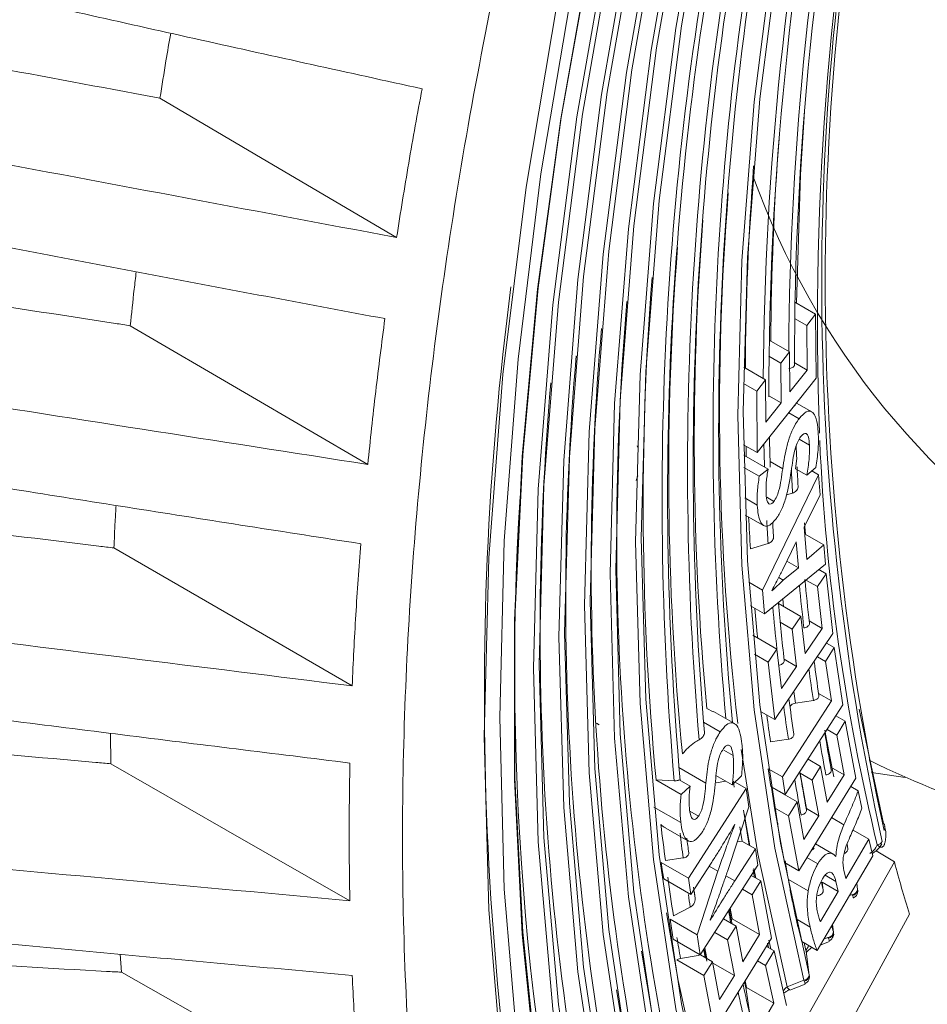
# Model space of a CAD drawing. Header units: millimetres. Extents: x 0 to 1118, y 0 to 864.
# Tile 213 of 256: x 252 to 259, y 632 to 640. Entities that reach past the tile are written whole.
import ezdxf

# ---------------------------------------------------------------- set-up
doc = ezdxf.new("R2010")
doc.units = ezdxf.units.MM

msp = doc.modelspace()

# ---------------------------------------------------------------- linework, layer by layer
at = {"color": 7, "linetype": 'Continuous', "lineweight": 15}
for p, q in [((258.0691, 637.6414), (258.2372, 637.5444)), ((258.166, 637.4544), (258.2372, 637.5444)), ((258.2372, 637.5444), (258.2414, 637.0282)), ((258.0673, 637.5114), (258.166, 637.4544)), ((258.1685, 637.0945), (258.166, 637.4544)), ((257.8622, 637.3349), (258.0265, 637.2401)), ((257.8607, 637.206), (257.956, 637.151)), ((257.956, 637.151), (258.0265, 637.2401)), ((258.0265, 637.2401), (258.0289, 636.9181)), ((257.9583, 636.829), (257.956, 637.151)), ((258.0638, 637.1549), (258.1685, 637.0945)), ((257.6567, 637.1169), (257.8332, 637.015)), ((258.0289, 636.9181), (258.1685, 637.0945)), ((257.655, 636.9868), (257.762, 636.925)), ((257.762, 636.925), (257.8332, 637.015)), ((258.2414, 637.0282), (257.7662, 636.4278)), ((257.8332, 637.015), (257.8357, 636.674)), ((257.7662, 636.4278), (257.762, 636.925)), ((257.8357, 636.674), (257.9583, 636.829)), ((257.8591, 636.8863), (257.9583, 636.829)), ((258.0711, 636.8091), (258.071, 636.8128)), ((258.2072, 636.7568), (258.0833, 636.8283)), ((258.0211, 636.7498), (258.104, 636.7019)), ((257.6555, 636.4917), (257.7662, 636.4278)), ((258.1053, 636.5366), (258.1875, 636.4891)), ((257.6567, 636.4068), (257.8533, 636.2932)), ((258.0758, 636.2981), (258.0847, 636.3802)), ((257.6584, 636.309), (257.7822, 636.2375)), ((257.7822, 636.2375), (257.8533, 636.2932)), ((258.0758, 636.2981), (258.1662, 636.2459)), ((258.2397, 636.3083), (258.1662, 636.2459)), ((258.2061, 636.2798), (258.2612, 636.248)), ((256.7893, 636.203), (256.8025, 636.2395)), ((257.8086, 635.3178), (258.2612, 636.248)), ((258.2612, 636.248), (258.2729, 636.0881)), ((258.0031, 636.0862), (258.0513, 636.1011)), ((257.6649, 636.0632), (257.7663, 636.0046)), ((257.8424, 636.0674), (257.9005, 636.0338)), ((258.2729, 636.0881), (258.1447, 635.8258)), ((257.6697, 635.9246), (257.8168, 635.8397)), ((258.1469, 635.8617), (258.1546, 635.7704)), ((258.1447, 635.8258), (258.1651, 635.5659)), ((258.0814, 635.7086), (257.9701, 635.4803)), ((258.098, 635.4984), (258.0814, 635.7086)), ((258.1488, 635.7738), (258.3047, 635.6837)), ((257.711, 635.6505), (257.8534, 635.6945)), ((258.1651, 635.5659), (258.3047, 635.6837)), ((258.3047, 635.6837), (258.3177, 635.529)), ((258.0051, 635.5521), (258.098, 635.4984)), ((258.3177, 635.529), (257.8236, 635.1271)), ((257.9766, 635.3979), (258.098, 635.4984)), ((258.2629, 635.4844), (258.3217, 635.4504)), ((257.6977, 635.3818), (257.8086, 635.3178)), ((257.9393, 635.4194), (257.9766, 635.3979)), ((258.1588, 635.3998), (258.2514, 635.3464)), ((258.2514, 635.3464), (258.3217, 635.4504)), ((258.3217, 635.4504), (258.3773, 634.9677)), ((257.8236, 635.1271), (257.8086, 635.3178)), ((257.885, 635.3149), (257.8852, 635.3124)), ((258.2897, 635.0098), (258.2514, 635.3464)), ((257.7109, 635.1921), (257.8236, 635.1271)), ((257.9376, 635.2107), (258.1175, 635.1069)), ((258.0479, 635.0038), (258.1175, 635.1069)), ((258.1175, 635.1069), (258.1519, 634.8058)), ((258.1847, 635.0704), (258.2897, 635.0098)), ((257.9516, 635.0594), (258.0479, 635.0038)), ((258.0823, 634.7027), (258.0479, 635.0038)), ((258.1519, 634.8058), (258.2897, 635.0098)), ((257.7301, 634.9547), (257.9247, 634.8423)), ((258.3773, 634.9677), (257.9081, 634.2732)), ((257.8544, 634.7382), (257.9247, 634.8423)), ((257.9247, 634.8423), (257.9611, 634.5234)), ((258.3159, 634.7438), (258.387, 634.8544)), ((258.325, 634.8902), (258.387, 634.8544)), ((258.387, 634.8544), (258.4574, 634.3921)), ((257.7439, 634.802), (257.8544, 634.7382)), ((257.9827, 634.7602), (258.0823, 634.7027)), ((258.2513, 634.7811), (258.3159, 634.7438)), ((258.3642, 634.424), (258.3159, 634.7438)), ((257.9081, 634.2732), (257.8544, 634.7382)), ((257.9611, 634.5234), (258.0823, 634.7027)), ((258.0755, 634.4068), (258.2189, 634.4283)), ((258.2606, 634.4898), (258.2627, 634.4755)), ((258.2637, 634.4687), (258.2615, 634.4832)), ((258.2615, 634.4832), (258.3642, 634.424)), ((257.3593, 634.3644), (257.4107, 634.3364)), ((257.97, 633.8109), (258.3642, 634.424)), ((258.4574, 634.3921), (257.9921, 633.6685)), ((258.5884, 634.3565), (258.785, 633.4358)), ((257.5838, 634.2411), (257.4127, 634.3399)), ((257.7935, 634.3393), (257.9081, 634.2732)), ((258.4009, 634.3043), (258.4764, 634.2607)), ((256.491, 634.2305), (256.4677, 634.2446)), ((257.332, 634.2522), (257.4676, 634.1739)), ((258.3297, 634.1935), (258.4072, 634.1488)), ((258.4072, 634.1488), (258.4764, 634.2607)), ((258.4764, 634.2607), (258.5621, 633.8001)), ((252.5475, 634.1628), (252.5506, 633.9167)), ((257.8739, 634.0931), (258.0172, 634.1146)), ((258.361, 633.8886), (258.3121, 634.1661)), ((258.4665, 633.8277), (258.4072, 634.1488)), ((257.4968, 634.0271), (257.5714, 633.984)), ((258.1759, 633.9544), (258.2778, 633.8956)), ((257.8767, 633.7351), (257.855, 633.8773)), ((257.855, 633.8773), (257.97, 633.8109)), ((258.2093, 633.7848), (258.2778, 633.8956)), ((258.2778, 633.8956), (258.331, 633.6083)), ((258.364, 633.8686), (258.361, 633.8886)), ((258.361, 633.8886), (258.4665, 633.8277)), ((257.4333, 633.8216), (257.5643, 633.746)), ((257.6393, 633.8192), (257.5643, 633.746)), ((257.9921, 633.6685), (257.97, 633.8109)), ((258.5621, 633.8001), (258.1007, 633.0534)), ((258.1117, 633.8412), (258.1101, 633.852)), ((258.1625, 633.5553), (258.1117, 633.8412)), ((258.1117, 633.8412), (258.2093, 633.7848)), ((258.331, 633.6083), (258.4665, 633.8277)), ((258.961, 633.8073), (258.6896, 633.8472)), ((256.95, 633.7867), (256.9478, 633.7868)), ((256.9478, 633.7868), (257.1516, 633.6691)), ((256.95, 633.7867), (257.0963, 633.7794)), ((257.1351, 633.7871), (257.2245, 633.7355)), ((257.1516, 633.6691), (257.2245, 633.7355)), ((257.2112, 632.9933), (257.6766, 633.7168)), ((257.4349, 633.7641), (257.5127, 633.7758)), ((257.5873, 633.7684), (257.6766, 633.7168)), ((257.6766, 633.7168), (257.6986, 633.5703)), ((257.8767, 633.7351), (257.9921, 633.6685)), ((257.9047, 633.5625), (257.8801, 633.7285)), ((257.8801, 633.7285), (258.0871, 633.609)), ((258.2625, 633.4975), (258.2093, 633.7848)), ((258.5206, 633.7329), (258.5802, 633.6985)), ((258.5802, 633.6985), (258.6111, 633.5589)), ((256.9329, 633.5672), (257.1498, 633.442)), ((257.6986, 633.5703), (257.5254, 633.0488)), ((257.985, 633.1202), (257.9047, 633.5625)), ((257.9047, 633.5625), (258.018, 633.4971)), ((258.018, 633.4971), (258.0871, 633.609)), ((258.0871, 633.609), (258.1434, 633.3048)), ((258.164, 633.545), (258.1625, 633.5553)), ((258.1625, 633.5553), (258.2625, 633.4975)), ((257.2228, 633.5343), (257.2923, 633.4942)), ((257.6564, 633.5429), (257.7007, 633.2592)), ((257.7061, 633.256), (257.662, 633.5161)), ((258.1007, 633.0534), (258.018, 633.4971)), ((258.1434, 633.3048), (258.2625, 633.4975)), ((258.3658, 633.4825), (258.4658, 633.4247)), ((257.0294, 633.3986), (257.2072, 633.2959)), ((257.585, 633.425), (257.5846, 633.4271)), ((257.9337, 633.4258), (257.932, 633.4372)), ((258.5391, 633.3825), (258.668, 633.3081)), ((257.6047, 633.2875), (257.6419, 633.2931)), ((257.6419, 633.2931), (257.7511, 633.2301)), ((258.3788, 633.1884), (258.2353, 633.2712)), ((258.4806, 632.9905), (258.668, 633.3081)), ((258.4966, 633.2318), (258.491, 633.2695)), ((258.668, 633.3081), (258.699, 633.1735)), ((257.0253, 633.1357), (257.1687, 633.1573)), ((257.5848, 632.9713), (257.7511, 633.2301)), ((257.7511, 633.2301), (257.7719, 633.099)), ((258.1665, 633.1599), (258.2547, 633.109)), ((258.699, 633.1735), (258.2492, 632.4109)), ((258.399, 633.169), (258.401, 633.1722)), ((258.8731, 633.1252), (258.7247, 633.2151)), ((256.4853, 628.8871), (258.8731, 633.1252)), ((256.9911, 633.1204), (257.2112, 632.9933)), ((257.3932, 633.114), (257.231, 632.8617)), ((257.7719, 633.099), (257.3066, 632.3753)), ((257.985, 633.1202), (258.1007, 633.0534)), ((257.2809, 632.5377), (257.4491, 633.0494)), ((257.7185, 633.0158), (257.7944, 632.972)), ((257.7342, 633.0624), (257.7453, 633.0003)), ((257.7547, 632.9949), (257.7399, 633.0718)), ((258.3139, 633.0181), (258.4014, 632.9676)), ((258.465, 633.0588), (258.4806, 632.9905)), ((257.0116, 632.9884), (257.231, 632.8617)), ((257.231, 632.8617), (257.2112, 632.9933)), ((257.7253, 632.8601), (257.7944, 632.972)), ((257.7944, 632.972), (257.8815, 632.5106)), ((258.0171, 632.9833), (258.1776, 632.8906)), ((258.299, 632.8968), (258.2892, 632.9627)), ((258.2892, 632.9627), (258.4197, 632.8873)), ((258.4197, 632.8873), (258.4014, 632.9676)), ((258.5766, 632.9029), (258.5697, 632.9543)), ((257.2655, 632.8324), (257.2555, 632.8998)), ((257.6473, 632.9051), (257.7253, 632.8601)), ((257.7856, 632.5384), (257.7253, 632.8601)), ((258.2757, 632.6431), (258.4197, 632.8873)), ((257.0899, 632.6895), (257.2256, 632.7605)), ((256.6878, 628.4599), (258.9937, 632.7049)), ((257.5483, 632.7513), (257.5644, 632.6661)), ((257.0623, 632.664), (257.2809, 632.5377)), ((257.3865, 632.6586), (257.3877, 632.6561)), ((257.4935, 632.666), (257.596, 632.6068)), ((257.5275, 632.496), (257.596, 632.6068)), ((257.5625, 632.6261), (257.5594, 632.6469)), ((257.5644, 632.6661), (257.7856, 632.5384)), ((257.596, 632.6068), (257.6501, 632.319)), ((258.0805, 632.6647), (258.1926, 632.6)), ((258.3815, 632.5576), (258.373, 632.6209)), ((257.3066, 632.3753), (257.2809, 632.5377)), ((257.423, 632.5563), (257.5275, 632.496)), ((257.6501, 632.319), (257.7856, 632.5384)), ((257.0876, 632.5018), (257.3066, 632.3753)), ((257.8815, 632.5106), (257.4201, 631.7639)), ((257.5816, 632.2082), (257.5275, 632.496)), ((257.8402, 632.4437), (257.902, 632.408)), ((257.8501, 632.4683), (257.8576, 632.4337)), ((257.8766, 632.4227), (257.8605, 632.4927)), ((258.1248, 632.4827), (258.2492, 632.4109)), ((258.275, 632.4547), (258.3486, 632.4839)), ((252.6241, 632.3797), (252.6355, 632.2354)), ((257.1472, 632.347), (257.2901, 632.3709)), ((257.308, 632.3764), (257.4053, 632.3202)), ((257.3428, 632.4316), (257.3587, 632.3471)), ((257.8323, 632.2899), (257.902, 632.408)), ((257.902, 632.408), (258.0023, 631.9674)), ((257.1174, 632.3346), (257.3361, 632.2083)), ((257.3361, 632.2083), (257.4053, 632.3202)), ((257.4053, 632.3202), (257.4625, 632.0155)), ((257.4074, 632.3088), (257.5816, 632.2082)), ((257.7681, 632.327), (257.8323, 632.2899)), ((257.9013, 631.9851), (257.8323, 632.2899)), ((257.4201, 631.7639), (257.3361, 632.2083)), ((257.4625, 632.0155), (257.5816, 632.2082)), ((257.6682, 632.1653), (257.6801, 632.1128)), ((258.0304, 632.0898), (258.1535, 632.1386)), ((257.7101, 631.8751), (257.677, 632.096)), ((257.6801, 632.1128), (257.9013, 631.9851)), ((257.5151, 631.3303), (257.9013, 631.9851))]:
    msp.add_line(p, q, dxfattribs=at)
at = {"color": 9, "linetype": 'Continuous', "lineweight": 0}
for p, q in [((257.8699, 636.3572), (257.9718, 636.2984)), ((257.9717, 635.2477), (257.9778, 635.1875)), ((257.1346, 633.887), (257.3517, 633.7617)), ((258.7865, 633.254), (258.7777, 633.2457)), ((257.3781, 633.0904), (257.4491, 633.0494)), ((257.5131, 633.0127), (257.5848, 632.9713)), ((258.5093, 632.8519), (258.532, 632.861)), ((258.5351, 632.8548), (258.532, 632.861)), ((258.5758, 632.9058), (258.5766, 632.9029)), ((258.3808, 632.5605), (258.3815, 632.5576)), ((258.303, 632.5021), (258.3369, 632.5157)), ((258.34, 632.5095), (258.3369, 632.5157)), ((258.1857, 632.2152), (258.1865, 632.2123)), ((258.0064, 632.1164), (258.1418, 632.1704)), ((258.1449, 632.1642), (258.1418, 632.1704))]:
    msp.add_line(p, q, dxfattribs=at)
at = {"color": 7, "linetype": 'Continuous', "lineweight": 15, "flags": 128}
for points in [[(258.1418, 632.1704), (257.9092, 633.2355), (257.7423, 634.3532), (257.6419, 635.5189), (257.6084, 636.7281), (257.6419, 637.976), (257.7423, 639.2576), (257.9092, 640.5679), (258.1418, 641.9017)], [(258.1857, 641.9178), (257.9537, 640.588), (257.7874, 639.2815), (257.6873, 638.0037), (257.6539, 636.7595), (257.6873, 635.5538), (257.7874, 634.3915), (257.9537, 633.2772), (258.1857, 632.2152)], [(257.3616, 630.7892), (257.1098, 631.9384), (256.9292, 633.1445), (256.8206, 634.4026), (256.7843, 635.7079), (256.8206, 637.0549), (256.9292, 638.4385), (257.1098, 639.8531), (257.3616, 641.293)], [(257.4055, 641.3091), (257.1544, 639.8731), (256.9743, 638.4624), (256.8659, 637.0826), (256.8298, 635.7392), (256.8659, 634.4376), (256.9743, 633.1829), (257.1544, 631.9801), (257.4055, 630.8341)], [(257.1665, 630.4439), (256.91, 631.6141), (256.726, 632.8423), (256.6153, 634.1236), (256.5783, 635.4528), (256.6153, 636.8247), (256.726, 638.2338), (256.91, 639.6744), (257.1665, 641.1409)], [(257.2104, 641.1569), (256.9545, 639.6944), (256.771, 638.2576), (256.6606, 636.8524), (256.6237, 635.4842), (256.6606, 634.1585), (256.771, 632.8807), (256.9545, 631.6559), (257.2104, 630.4888)], [(256.9715, 630.0986), (256.7101, 631.2899), (256.5227, 632.5402), (256.4099, 633.8445), (256.3723, 635.1977), (256.4099, 636.5944), (256.5227, 638.029), (256.7101, 639.4957), (256.9715, 640.9887)], [(257.0153, 641.0047), (256.7547, 639.5157), (256.5677, 638.0529), (256.4553, 636.6221), (256.4177, 635.2291), (256.4553, 633.8795), (256.5677, 632.5786), (256.7547, 631.3316), (257.0153, 630.1435)], [(256.7764, 629.7533), (256.5103, 630.9656), (256.3194, 632.238), (256.2046, 633.5655), (256.1663, 634.9427), (256.2046, 636.3642), (256.3194, 637.8242), (256.5103, 639.317), (256.7764, 640.8365)], [(256.8203, 640.8526), (256.5548, 639.337), (256.3644, 637.8481), (256.2499, 636.3918), (256.2117, 634.9741), (256.2499, 633.6004), (256.3644, 632.2764), (256.5548, 631.0073), (256.8203, 629.7982)], [(256.5814, 629.408), (256.3104, 630.6413), (256.1161, 631.9358), (255.9992, 633.2864), (255.9602, 634.6876), (255.9992, 636.1339), (256.1161, 637.6194), (256.3104, 639.1383), (256.5814, 640.6844)], [(256.6252, 640.7004), (256.355, 639.1583), (256.1612, 637.6433), (256.0446, 636.1616), (256.0057, 634.719), (256.0446, 633.3214), (256.1612, 631.9742), (256.355, 630.683), (256.6252, 629.4529)], [(256.4293, 629.0659), (256.1809, 630.1761), (255.9939, 631.336), (255.8689, 632.5417), (255.8063, 633.7895), (255.8063, 635.0756), (255.8689, 636.3957), (255.9939, 637.7457), (256.1809, 639.1214), (256.4293, 640.5184)], [(256.4333, 640.5286), (256.1851, 639.1327), (255.9982, 637.758), (255.8733, 636.409), (255.8108, 635.0899), (255.8108, 633.8048), (255.8733, 632.558), (255.9982, 631.3531), (256.1851, 630.1942), (256.4333, 629.0848)], [(256.2786, 640.2017), (256.0208, 638.6786), (255.836, 637.182), (255.7248, 635.7175), (255.6877, 634.2905), (255.7248, 632.9064), (255.836, 631.5703), (256.0209, 630.2872), (256.2788, 629.0617)], [(256.1607, 640.109), (255.9001, 638.5701), (255.7133, 637.0582), (255.6009, 635.5786), (255.5634, 634.137), (255.6009, 632.7387), (255.7133, 631.3889), (255.9001, 630.0926), (256.1607, 628.8547)], [(252.9461, 639.2892), (253.8633, 638.7488), (254.8559, 638.1639)], [(258.1465, 639.1797), (258.1141, 638.6731), (258.0826, 637.6336)], [(252.7065, 637.4522), (253.6284, 636.9139), (254.6236, 636.3328)], [(256.8065, 636.4628), (256.8059, 636.4639), (256.7965, 636.4818)], [(252.5743, 635.6585), (253.5359, 635.1021), (254.4975, 634.5458)], [(258.3855, 633.8108), (258.3264, 634.1143), (258.3127, 634.1897)], [(257.6365, 634.0323), (257.7698, 633.1918), (258.0064, 632.1164)], [(252.5506, 633.9167), (253.4787, 633.3846), (254.4785, 632.8115)], [(257.5798, 633.7277), (257.5769, 633.7488), (257.5733, 633.7765)], [(257.644, 633.2919), (257.639, 633.3234), (257.6256, 633.4095)], [(257.3802, 631.0248), (257.1274, 632.1687), (257.0348, 632.7157)], [(257.5594, 632.6469), (257.5485, 632.7032), (257.5413, 632.741)], [(257.0623, 632.664), (257.0738, 632.5901), (257.0876, 632.5018)], [(257.1852, 630.6795), (256.9275, 631.8444), (256.8327, 632.4048)], [(257.3337, 632.4184), (257.337, 632.3994), (257.345, 632.355)], [(257.3595, 632.3233), (257.3483, 632.3809), (257.3395, 632.4272)], [(258.1865, 632.2123), (258.1725, 632.3165), (258.1605, 632.4059)], [(252.6355, 632.2354), (253.5647, 631.7075), (254.5666, 631.1384)], [(257.677, 632.096), (257.6653, 632.1472), (257.663, 632.1574)], [(256.9901, 630.3342), (256.7277, 631.5202), (256.6306, 632.0939)], [(258.0298, 632.0961), (258.028, 632.0959), (258.0279, 632.0959)]]:
    msp.add_lwpolyline(points, dxfattribs=at)
at = {"color": 9, "linetype": 'Continuous', "lineweight": 0, "flags": 128}
msp.add_lwpolyline([(258.0618, 634.5013), (258.0675, 634.4616), (258.0755, 634.4068)], dxfattribs=at)
at = {"color": 7, "linetype": 'Continuous', "lineweight": 15}
for centre, radius, start, end in [((279.3167, 637.7913), 21.0299, 167.63776, 192.36224), ((283.6567, 637.1411), 25.5904, 168.54759, 180.0047), ((282.6564, 637.4589), 24.4043, 168.5881, 182.05285), ((279.2906, 637.8183), 20.9761, 167.78188, 192.21812), ((283.7732, 637.0969), 25.7531, 168.55721, 179.67362), ((284.1051, 636.8355), 26.2912, 168.55172, 179.58524), ((283.9626, 636.8836), 26.1023, 168.53934, 180.01071), ((282.6668, 636.5686), 25.2571, 168.16316, 185.19493), ((282.537, 636.6088), 25.0822, 168.13547, 185.39263), ((283.0782, 636.3013), 25.8743, 168.18903, 184.85879), ((283.0729, 636.33), 25.8236, 168.19403, 184.79636), ((283.3174, 636.0516), 26.3193, 168.17456, 184.95259), ((283.1736, 636.0912), 26.1308, 168.14085, 185.0714), ((281.1604, 637.2102), 23.2845, 175.68807, 179.71303), ((281.4372, 636.9536), 23.7673, 175.68455, 179.62545), ((263.6985, 640.8022), 6.3395, 199.723, 238.99623), ((279.1482, 636.7701), 21.6865, 175.36329, 186.69518), ((280.0731, 636.5142), 22.8153, 175.49983, 185.4067), ((280.2182, 636.2615), 23.1665, 175.4842, 185.60953), ((280.5167, 636.0051), 23.671, 175.54906, 185.3776), ((278.2509, 635.7671), 21.6185, 175.00935, 193.45958), ((278.4267, 635.5133), 22.0005, 175.00495, 193.46659), ((278.6027, 635.2596), 22.3825, 175.00074, 193.47331), ((278.7785, 635.0058), 22.7646, 174.99664, 193.47981), ((278.8936, 637.001), 21.0336, 181.22072, 181.88452), ((275.1867, 637.2678), 16.9325, 182.51385, 193.68017), ((278.1823, 637.2388), 20.1159, 182.1527, 182.44611), ((277.8602, 637.2239), 19.7935, 182.63598, 183.0931), ((278.3426, 634.676), 22.534, 176.44694, 193.66085), ((277.6313, 636.9445), 19.77, 183.1267, 183.46656), ((276.1761, 637.095), 18.1043, 185.35807, 186.47841), ((276.4053, 636.8442), 18.5398, 185.05475, 186.48213), ((275.2046, 636.978), 17.1257, 187.49728, 188.42559), ((275.2605, 636.7059), 17.3867, 187.4804, 188.43662), ((274.2233, 636.8253), 16.1326, 189.48763, 190.56063), ((261.6524, 639.9499), 6.7052, 243.57841, 265.235), ((274.2855, 636.5517), 16.3995, 189.47361, 190.56437), ((276.2223, 635.6835), 19.3654, 186.69227, 187.55974), ((258.752, 633.4047), 0.0453, 13.47353, 43.29288), ((276.3301, 635.7315), 19.2838, 187.19608, 187.55027), ((271.7751, 636.598), 13.3612, 195.06504, 196.94038), ((275.4993, 635.5848), 18.6357, 187.96718, 188.93796), ((277.0556, 635.8513), 20.019, 188.41682, 188.67353), ((272.8743, 636.2613), 14.9586, 192.72011, 192.99813), ((274.2629, 635.6924), 16.9874, 190.03588, 190.38133), ((271.229, 635.8457), 13.2616, 194.11281, 194.34265), ((274.7761, 635.4683), 17.9031, 189.49728, 190.04039), ((272.6585, 636.149), 14.9734, 194.21574, 194.47646), ((273.5087, 635.5359), 16.2172, 192.09131, 193.04612)]:
    msp.add_arc(centre, radius, start, end, dxfattribs=at)
at = {"color": 9, "linetype": 'Continuous', "lineweight": 0}
for centre, radius, start, end in [((280.9069, 634.4741), 25.3431, 172.53603, 192.43485), ((277.5517, 636.933), 19.7366, 181.26712, 181.80986), ((279.0249, 636.9659), 21.3548, 181.30372, 181.53314), ((277.8992, 637.1936), 19.878, 182.58599, 183.15059), ((277.8404, 636.9196), 20.1694, 182.87145, 183.60745), ((277.9128, 636.9284), 20.0973, 182.99095, 183.51999), ((276.185, 637.0628), 18.1586, 185.38867, 186.47894), ((277.4423, 636.9064), 19.7715, 185.03479, 185.7317), ((276.5232, 636.8227), 18.7036, 185.03062, 186.07795), ((275.1353, 636.935), 17.1011, 187.57207, 188.42873), ((275.2673, 636.6735), 17.4389, 187.55603, 188.4378), ((275.1624, 636.6586), 17.4778, 187.71971, 188.44055), ((274.1822, 636.7845), 16.1362, 189.56732, 190.56235), ((274.287, 636.5184), 16.4463, 189.55339, 190.56476), ((258.7472, 633.4052), 0.0499, 328.33797, 11.60771), ((276.2463, 635.6874), 19.2447, 186.9568, 187.55454), ((258.7251, 633.3216), 0.0591, 279.21129, 326.58995), ((275.6585, 635.6081), 18.6516, 188.46643, 188.78212), ((258.5286, 632.9081), 0.0473, 274.06549, 357.15806), ((258.5293, 632.9017), 0.0473, 277.05368, 1.40051), ((258.3335, 632.5628), 0.0473, 274.07534, 357.16331), ((258.3342, 632.5565), 0.0474, 277.06041, 1.39378), ((258.1385, 632.2176), 0.0473, 274.09114, 357.16164), ((258.1391, 632.2112), 0.0474, 277.06634, 1.38783), ((273.4521, 635.4897), 16.2044, 192.16599, 193.04727), ((258.0439, 632.1341), 0.0414, 205.31157, 247.37199)]:
    msp.add_arc(centre, radius, start, end, dxfattribs=at)
at = {"color": 7, "linetype": 'Continuous', "lineweight": 15}
for points, knots in [([(257.3195, 623.3612), (257.0416, 623.8551), (256.458, 624.8923), (255.7863, 626.7086), (255.2771, 628.7487), (254.9718, 630.9546), (254.8693, 633.3002), (254.9717, 635.7643), (255.2776, 638.3226), (255.7843, 640.9508), (256.4867, 643.6233), (257.3782, 646.3146), (258.4502, 648.9987), (259.6923, 651.6497), (261.0926, 654.2421), (262.6375, 656.751), (264.3123, 659.1522), (266.1008, 661.4226), (267.9724, 663.525), (269.907, 665.4447), (271.885, 667.1629), (273.902, 668.698), (275.2606, 669.539), (275.9399, 669.9594)], [0, 0, 0, 0, 0.043645, 0.091666, 0.139688, 0.187709, 0.23573, 0.283752, 0.331773, 0.379795, 0.427816, 0.475838, 0.523859, 0.57188, 0.619902, 0.667923, 0.715945, 0.763966, 0.811987, 0.858991, 0.905994, 0.952997, 1, 1, 1, 1]), ([(255.0611, 639.3642), (254.4674, 639.4944), (253.2799, 639.7547), (250.9482, 640.2813), (249.2059, 640.6664), (248.057, 640.9203)], [0, 0, 0, 0, 0.254059, 0.508106, 1, 1, 1, 1]), ([(252.9461, 639.2892), (252.9069, 639.2964), (251.9646, 639.4689), (250.424, 639.7616), (248.8404, 640.0623), (248.1571, 640.1896), (248.0749, 640.2049)], [0, 0, 0, 0, 0.024097, 0.579395, 0.949409, 1, 1, 1, 1]), ([(253.0328, 639.8121), (253.0199, 639.7377), (252.9898, 639.563), (252.9621, 639.3891), (252.9461, 639.2892)], [0, 0, 0, 0, 0.425852, 1, 1, 1, 1]), ([(247.7583, 639.4914), (248.3225, 639.3881), (249.4886, 639.1747), (251.8526, 638.7269), (253.6547, 638.3891), (254.8559, 638.1639)], [0, 0, 0, 0, 0.238183, 0.492216, 1, 1, 1, 1]), ([(254.8559, 638.1639), (254.8715, 638.2638), (254.9028, 638.4636), (254.9694, 638.8632), (255.0245, 639.1641), (255.0611, 639.3642)], [0, 0, 0, 0, 0.250936, 0.501872, 1, 1, 1, 1]), ([(254.7614, 637.5091), (254.1586, 637.6219), (252.9531, 637.8476), (250.5844, 638.3031), (248.813, 638.6312), (247.6448, 638.8475)], [0, 0, 0, 0, 0.2540143, 0.5080217, 1, 1, 1, 1]), ([(252.7065, 637.4522), (252.6665, 637.4583), (251.7136, 637.6035), (250.1552, 637.8499), (248.5412, 638.1031), (247.8377, 638.21), (247.7428, 638.2245)], [0, 0, 0, 0, 0.024144, 0.575312, 0.942687, 1, 1, 1, 1]), ([(252.7543, 637.887), (252.7488, 637.8399), (252.7317, 637.6945), (252.7167, 637.5499), (252.7065, 637.4522)], [0, 0, 0, 0, 0.323922, 1, 1, 1, 1]), ([(254.6236, 636.3328), (254.6336, 636.4306), (254.6535, 636.6261), (254.6975, 637.0175), (254.7359, 637.3128), (254.7614, 637.5091)], [0, 0, 0, 0, 0.250935, 0.50187, 1, 1, 1, 1]), ([(247.4436, 637.4386), (248.0151, 637.354), (249.196, 637.1791), (251.588, 636.8065), (253.4097, 636.5222), (254.6236, 636.3328)], [0, 0, 0, 0, 0.23834, 0.492449, 1, 1, 1, 1]), ([(258.0209, 637.1068), (258.0262, 637.1074), (258.037, 637.1086), (258.0511, 637.1143), (258.0615, 637.1223), (258.0666, 637.131), (258.0664, 637.1366), (258.0663, 637.139)], [0, 0, 0, 0, 0.203965, 0.418124, 0.632286, 0.846471, 1, 1, 1, 1]), ([(258.0634, 636.8033), (258.064, 636.8035), (258.0682, 636.8049), (258.0707, 636.8076), (258.0707, 636.8103), (258.0707, 636.8111)], [0, 0, 0, 0, 0.097939, 0.727331, 1, 1, 1, 1]), ([(254.5666, 635.6927), (253.9579, 635.7873), (252.7405, 635.9766), (250.3471, 636.3583), (248.5562, 636.6275), (247.3749, 636.8051)], [0, 0, 0, 0, 0.253981, 0.507958, 1, 1, 1, 1]), ([(258.104, 636.7019), (258.1239, 636.7242), (258.1608, 636.7657), (258.2064, 636.7648), (258.2398, 636.7217), (258.2539, 636.6487), (258.2577, 636.5924), (258.259, 636.574)], [0, 0, 0, 0, 0.235802, 0.438051, 0.624687, 0.877244, 1, 1, 1, 1]), ([(257.9718, 636.2984), (257.9814, 636.361), (257.9959, 636.4558), (258.036, 636.5827), (258.0713, 636.6552), (258.0947, 636.6885), (258.104, 636.7019)], [0, 0, 0, 0, 0.421745, 0.637971, 0.85524, 1, 1, 1, 1]), ([(258.1875, 636.4891), (258.1856, 636.5125), (258.1827, 636.5487), (258.1685, 636.5787), (258.152, 636.5862), (258.1334, 636.5762), (258.1215, 636.5617), (258.1164, 636.5554)], [0, 0, 0, 0, 0.330965, 0.513236, 0.696177, 0.869792, 1, 1, 1, 1]), ([(258.259, 636.574), (258.2594, 636.5539), (258.2602, 636.5136), (258.2567, 636.4266), (258.2465, 636.3556), (258.2397, 636.3083)], [0, 0, 0, 0, 0.250116, 0.50041, 1, 1, 1, 1]), ([(258.1164, 636.5554), (258.1082, 636.5431), (258.0922, 636.519), (258.0709, 636.4588), (258.055, 636.3848), (258.0477, 636.3309), (258.0438, 636.3013)], [0, 0, 0, 0, 0.203285, 0.398211, 0.668275, 1, 1, 1, 1]), ([(258.1662, 636.2459), (258.1701, 636.2675), (258.1777, 636.3108), (258.1846, 636.3734), (258.1885, 636.4339), (258.1878, 636.4706), (258.1875, 636.4891)], [0, 0, 0, 0, 0.249449, 0.49893, 0.747019, 1, 1, 1, 1]), ([(252.5743, 635.6585), (252.5337, 635.6634), (251.5754, 635.7797), (250.0077, 635.9778), (248.373, 636.1809), (247.654, 636.2661), (247.5473, 636.2788)], [0, 0, 0, 0, 0.024207, 0.571546, 0.936414, 1, 1, 1, 1]), ([(257.8533, 636.2932), (257.8504, 636.2756), (257.8444, 636.2405), (257.8389, 636.1897), (257.8367, 636.1415), (257.8372, 636.1117), (257.8374, 636.0967)], [0, 0, 0, 0, 0.2504289, 0.500304, 0.7483902, 1, 1, 1, 1]), ([(257.9005, 636.0338), (257.9083, 636.0458), (257.923, 636.068), (257.9446, 636.1314), (257.9591, 636.2089), (257.9676, 636.2686), (257.9718, 636.2984)], [0, 0, 0, 0, 0.190154, 0.353176, 0.677719, 1, 1, 1, 1]), ([(258.0438, 636.3013), (258.0332, 636.2299), (258.0174, 636.1231), (257.971, 635.9818), (257.9376, 635.9211), (257.9191, 635.8952), (257.9159, 635.8908)], [0, 0, 0, 0, 0.476997, 0.713992, 0.951398, 1, 1, 1, 1]), ([(257.7663, 636.0046), (257.7659, 636.0223), (257.7651, 636.0577), (257.7671, 636.1332), (257.7762, 636.1958), (257.7822, 636.2375)], [0, 0, 0, 0, 0.250044, 0.500306, 1, 1, 1, 1]), ([(257.8374, 636.0967), (257.8396, 636.0721), (257.8429, 636.0356), (257.8598, 636.0124), (257.8758, 636.0109), (257.8902, 636.0211), (257.8981, 636.0309), (257.9005, 636.0338)], [0, 0, 0, 0, 0.394011, 0.584163, 0.774118, 0.932319, 1, 1, 1, 1]), ([(258.0513, 636.1011), (258.054, 636.1021), (258.0623, 636.105), (258.0752, 636.113), (258.0875, 636.1259), (258.0955, 636.141), (258.0955, 636.151), (258.0955, 636.1559)], [0, 0, 0, 0, 0.104651, 0.320498, 0.544993, 0.774625, 1, 1, 1, 1]), ([(252.5917, 636.0013), (252.5893, 635.9582), (252.5826, 635.8436), (252.5775, 635.7296), (252.5743, 635.6585)], [0, 0, 0, 0, 0.376004, 1, 1, 1, 1]), ([(257.9159, 635.8908), (257.8995, 635.872), (257.8664, 635.8343), (257.8236, 635.8299), (257.7921, 635.8605), (257.7729, 635.9209), (257.7685, 635.9764), (257.7663, 636.0046)], [0, 0, 0, 0, 0.208649, 0.419247, 0.601748, 0.797754, 1, 1, 1, 1]), ([(257.8534, 635.6945), (257.8561, 635.6954), (257.8643, 635.6983), (257.8772, 635.7063), (257.8895, 635.7191), (257.8975, 635.7342), (257.8975, 635.7442), (257.8975, 635.7491)], [0, 0, 0, 0, 0.10449, 0.320254, 0.544329, 0.773316, 1, 1, 1, 1]), ([(254.4975, 634.5458), (254.5017, 634.641), (254.5101, 634.8314), (254.5312, 635.2128), (254.5525, 635.501), (254.5666, 635.6927)], [0, 0, 0, 0, 0.250934, 0.501868, 1, 1, 1, 1]), ([(257.9701, 635.4803), (257.9631, 635.4662), (257.9456, 635.431), (257.9171, 635.3762), (257.8957, 635.3353), (257.885, 635.3149)], [0, 0, 0, 0, 0.249859, 0.624893, 1, 1, 1, 1]), ([(247.274, 635.4223), (247.8492, 635.3567), (249.0376, 635.2213), (251.4445, 634.926), (253.2766, 634.6978), (254.4975, 634.5458)], [0, 0, 0, 0, 0.23835, 0.492435, 1, 1, 1, 1]), ([(257.8852, 635.3124), (257.9004, 635.3269), (257.9233, 635.3486), (257.9538, 635.3779), (257.969, 635.3912), (257.9766, 635.3979)], [0, 0, 0, 0, 0.499952, 0.749903, 1, 1, 1, 1]), ([(258.1424, 635.0138), (258.145, 635.0142), (258.1531, 635.0155), (258.1659, 635.0202), (258.1783, 635.0286), (258.1861, 635.039), (258.188, 635.0472), (258.1875, 635.0516), (258.1874, 635.0523)], [0, 0, 0, 0, 0.100488, 0.314605, 0.528731, 0.742874, 0.956979, 1, 1, 1, 1]), ([(254.4785, 633.9234), (253.867, 633.9988), (252.6439, 634.1497), (250.2388, 634.4546), (248.4386, 634.664), (247.2512, 634.8021)], [0, 0, 0, 0, 0.253978, 0.507954, 1, 1, 1, 1]), ([(257.939, 634.7127), (257.9416, 634.7132), (257.9497, 634.7145), (257.9625, 634.7191), (257.9749, 634.7276), (257.9827, 634.738), (257.9846, 634.7462), (257.9841, 634.7505), (257.984, 634.7512)], [0, 0, 0, 0, 0.100438, 0.314578, 0.528713, 0.742861, 0.956977, 1, 1, 1, 1]), ([(258.2189, 634.4283), (258.2215, 634.4288), (258.2296, 634.4302), (258.2424, 634.4353), (258.2547, 634.4442), (258.2625, 634.455), (258.2643, 634.4635), (258.2638, 634.468), (258.2637, 634.4687)], [0, 0, 0, 0, 0.100474, 0.314581, 0.528727, 0.742863, 0.956974, 1, 1, 1, 1]), ([(252.5506, 633.9167), (252.51, 633.9203), (251.5513, 634.0057), (249.9829, 634.1534), (248.337, 634.3043), (247.6071, 634.3667), (247.4899, 634.3767)], [0, 0, 0, 0, 0.024046, 0.56802, 0.930653, 1, 1, 1, 1]), ([(258.0755, 634.4068), (258.0742, 634.4066), (258.0673, 634.4054), (258.0553, 634.4014), (258.0421, 634.3931), (258.0333, 634.3826), (258.0302, 634.3732), (258.0306, 634.368), (258.0308, 634.3664)], [0, 0, 0, 0, 0.0523343, 0.2664688, 0.4806051, 0.6947495, 0.9088886, 1, 1, 1, 1]), ([(257.4676, 634.1739), (257.4844, 634.1957), (257.5181, 634.2395), (257.5653, 634.2537), (257.6049, 634.2291), (257.6295, 634.1642), (257.6386, 634.1056), (257.6428, 634.0786)], [0, 0, 0, 0, 0.200411, 0.40236, 0.585034, 0.808501, 1, 1, 1, 1]), ([(257.1626, 633.997), (257.1919, 634.0301), (257.2301, 634.0732), (257.2844, 634.1029), (257.2969, 634.1097)], [0, 0, 0, 0, 0.769011, 1, 1, 1, 1]), ([(257.2969, 634.1097), (257.3028, 634.1134), (257.3146, 634.1206), (257.3291, 634.136), (257.3383, 634.1523), (257.3405, 634.1641), (257.3398, 634.1698), (257.3397, 634.1707)], [0, 0, 0, 0, 0.2482979, 0.4968012, 0.735046, 0.9539464, 1, 1, 1, 1]), ([(257.3517, 633.7617), (257.3576, 633.821), (257.3666, 633.9124), (257.3998, 634.0402), (257.4336, 634.12), (257.4576, 634.1581), (257.4676, 634.1739)], [0, 0, 0, 0, 0.404062, 0.62266, 0.842749, 1, 1, 1, 1]), ([(258.0172, 634.1146), (258.0198, 634.1151), (258.0279, 634.1166), (258.0407, 634.1216), (258.053, 634.1305), (258.0608, 634.1414), (258.0626, 634.1499), (258.0621, 634.1543), (258.062, 634.155)], [0, 0, 0, 0, 0.100426, 0.314582, 0.528716, 0.74286, 0.956986, 1, 1, 1, 1]), ([(257.4906, 634.0352), (257.4826, 634.0219), (257.4668, 633.9957), (257.4475, 633.9327), (257.4357, 633.8587), (257.4313, 633.8057), (257.429, 633.7773)], [0, 0, 0, 0, 0.203139, 0.401709, 0.678706, 1, 1, 1, 1]), ([(257.5714, 633.984), (257.568, 634.0059), (257.5625, 634.0404), (257.5451, 634.0667), (257.5266, 634.0711), (257.5072, 634.0577), (257.4956, 634.0419), (257.4906, 634.0352)], [0, 0, 0, 0, 0.326519, 0.513384, 0.701287, 0.873153, 1, 1, 1, 1]), ([(257.6428, 634.0786), (257.6446, 634.0593), (257.6481, 634.0206), (257.6501, 633.9363), (257.6436, 633.866), (257.6393, 633.8192)], [0, 0, 0, 0, 0.25008, 0.500345, 1, 1, 1, 1]), ([(257.5643, 633.746), (257.567, 633.7675), (257.5724, 633.8105), (257.5758, 633.8721), (257.5761, 633.9311), (257.573, 633.9663), (257.5714, 633.984)], [0, 0, 0, 0, 0.249681, 0.49921, 0.747261, 1, 1, 1, 1]), ([(254.4785, 632.8115), (254.4769, 632.9036), (254.4738, 633.0879), (254.4719, 633.4575), (254.4759, 633.7373), (254.4785, 633.9234)], [0, 0, 0, 0, 0.250933, 0.501867, 1, 1, 1, 1]), ([(258.3195, 633.8267), (258.322, 633.8272), (258.3301, 633.8288), (258.3428, 633.8342), (258.3551, 633.8434), (258.3628, 633.8546), (258.3646, 633.8633), (258.364, 633.8678), (258.364, 633.8686)], [0, 0, 0, 0, 0.100482, 0.314583, 0.528728, 0.742859, 0.956982, 1, 1, 1, 1]), ([(257.0963, 633.7794), (257.0991, 633.7793), (257.1075, 633.7791), (257.1208, 633.7808), (257.1304, 633.7842), (257.1344, 633.7866), (257.1351, 633.7871)], [0, 0, 0, 0, 0.175396, 0.541381, 0.91665, 1, 1, 1, 1]), ([(257.2245, 633.7355), (257.2225, 633.718), (257.2184, 633.6832), (257.2159, 633.6334), (257.2165, 633.5866), (257.219, 633.5581), (257.2203, 633.5437)], [0, 0, 0, 0, 0.250123, 0.49996, 0.74805, 1, 1, 1, 1]), ([(257.2923, 633.4942), (257.2999, 633.5069), (257.3143, 633.5312), (257.3338, 633.5972), (257.344, 633.6746), (257.3492, 633.7332), (257.3517, 633.7617)], [0, 0, 0, 0, 0.18749, 0.357276, 0.687157, 1, 1, 1, 1]), ([(257.429, 633.7773), (257.4223, 633.7066), (257.4123, 633.6009), (257.3714, 633.4566), (257.3395, 633.3921), (257.3212, 633.3639), (257.3182, 633.3592)], [0, 0, 0, 0, 0.477259, 0.714315, 0.951916, 1, 1, 1, 1]), ([(257.1498, 633.442), (257.1481, 633.4589), (257.1448, 633.4927), (257.1424, 633.5661), (257.1479, 633.6279), (257.1516, 633.6691)], [0, 0, 0, 0, 0.250017, 0.50033, 1, 1, 1, 1]), ([(258.4658, 633.4247), (258.4852, 633.4696), (258.5143, 633.5369), (258.5534, 633.6264), (258.5712, 633.6744), (258.5802, 633.6985)], [0, 0, 0, 0, 0.499327, 0.749134, 1, 1, 1, 1]), ([(258.6111, 633.5589), (258.5958, 633.5192), (258.5726, 633.4595), (258.5397, 633.3837), (258.523, 633.346), (258.5146, 633.3271)], [0, 0, 0, 0, 0.497406, 0.748662, 1, 1, 1, 1]), ([(257.2203, 633.5437), (257.2242, 633.5208), (257.2299, 633.4868), (257.2489, 633.4667), (257.2659, 633.4672), (257.2811, 633.4788), (257.2894, 633.4903), (257.2923, 633.4942)], [0, 0, 0, 0, 0.385615, 0.573035, 0.759965, 0.917912, 1, 1, 1, 1]), ([(258.1195, 633.5031), (258.1221, 633.5036), (258.1301, 633.5052), (258.1429, 633.5105), (258.1552, 633.5198), (258.1629, 633.531), (258.1646, 633.5397), (258.1641, 633.5442), (258.164, 633.545)], [0, 0, 0, 0, 0.100431, 0.314578, 0.528708, 0.742845, 0.95698, 1, 1, 1, 1]), ([(247.2512, 633.4518), (247.8268, 633.4055), (249.0159, 633.3098), (251.4241, 633.0931), (253.257, 632.9241), (254.4785, 632.8115)], [0, 0, 0, 0, 0.238342, 0.492436, 1, 1, 1, 1]), ([(257.0296, 633.399), (257.0287, 633.3994), (257.0122, 633.4055), (257.0002, 633.4164), (256.9889, 633.4267)], [0, 0, 0, 0, 0.059506, 1, 1, 1, 1]), ([(257.3182, 633.3592), (257.2989, 633.3352), (257.2622, 633.2897), (257.2143, 633.2857), (257.1772, 633.3215), (257.1584, 633.3812), (257.1517, 633.4286), (257.1498, 633.442)], [0, 0, 0, 0, 0.243267, 0.461775, 0.646065, 0.900404, 1, 1, 1, 1]), ([(257.5846, 633.4271), (257.553, 633.3733), (257.5057, 633.2925), (257.4416, 633.1894), (257.4094, 633.1391), (257.3932, 633.114)], [0, 0, 0, 0, 0.499586, 0.749744, 1, 1, 1, 1]), ([(257.4491, 633.0494), (257.4708, 633.1131), (257.5033, 633.2088), (257.5493, 633.3332), (257.5731, 633.3944), (257.585, 633.425)], [0, 0, 0, 0, 0.499074, 0.749401, 1, 1, 1, 1]), ([(258.401, 633.1722), (258.4023, 633.1947), (258.405, 633.2395), (258.4277, 633.3293), (258.4508, 633.3871), (258.4658, 633.4247)], [0, 0, 0, 0, 0.2590475, 0.5184585, 1, 1, 1, 1]), ([(258.7944, 633.2727), (258.7954, 633.2769), (258.8029, 633.3087), (258.8066, 633.3605), (258.7978, 633.3997), (258.7944, 633.4148)], [0, 0, 0, 0, 0.086337, 0.646727, 1, 1, 1, 1]), ([(258.5146, 633.3271), (258.5043, 633.3034), (258.4863, 633.2621), (258.4667, 633.2002), (258.4583, 633.1478), (258.4575, 633.1002), (258.4623, 633.0738), (258.465, 633.0588)], [0, 0, 0, 0, 0.283018, 0.496195, 0.649256, 0.801826, 1, 1, 1, 1]), ([(258.2032, 633.2193), (258.2045, 633.2197), (258.2107, 633.2216), (258.2183, 633.2266), (258.2241, 633.2325), (258.2243, 633.2366), (258.2243, 633.2382)], [0, 0, 0, 0, 0.0836553, 0.4184019, 0.7719642, 1, 1, 1, 1]), ([(258.773, 633.2715), (258.7612, 633.2534), (258.7412, 633.2228), (258.7071, 633.2017), (258.6931, 633.193)], [0, 0, 0, 0, 0.590772, 1, 1, 1, 1]), ([(258.7885, 633.2577), (258.7885, 633.257), (258.7886, 633.2554), (258.7873, 633.2545), (258.7865, 633.254)], [0, 0, 0, 0, 0.465269, 1, 1, 1, 1]), ([(258.7885, 633.2577), (258.7905, 633.2605), (258.7937, 633.2652), (258.7941, 633.2707), (258.7942, 633.2729)], [0, 0, 0, 0, 0.606367, 1, 1, 1, 1]), ([(257.1687, 633.1573), (257.1712, 633.1577), (257.1793, 633.1592), (257.1921, 633.1643), (257.2045, 633.1732), (257.2122, 633.184), (257.214, 633.1925), (257.2135, 633.1969), (257.2134, 633.1977)], [0, 0, 0, 0, 0.100496, 0.314613, 0.528793, 0.742957, 0.957147, 1, 1, 1, 1]), ([(258.2547, 633.109), (258.2714, 633.1336), (258.3019, 633.1785), (258.3471, 633.1986), (258.3789, 633.1926), (258.3939, 633.175), (258.399, 633.169)], [0, 0, 0, 0, 0.325677, 0.595823, 0.864212, 1, 1, 1, 1]), ([(258.4665, 633.1928), (258.4695, 633.194), (258.4776, 633.1972), (258.4879, 633.206), (258.4956, 633.2174), (258.4973, 633.2264), (258.4967, 633.231), (258.4966, 633.2318)], [0, 0, 0, 0, 0.153463, 0.417919, 0.682415, 0.946872, 1, 1, 1, 1]), ([(256.9911, 633.1204), (256.9949, 633.0958), (257.0017, 633.0518), (257.0085, 633.0078), (257.0116, 632.9884)], [0, 0, 0, 0, 0.559138, 1, 1, 1, 1]), ([(258.0171, 632.9833), (258.009, 633.0301), (258, 633.0824), (257.9925, 633.1285), (257.9917, 633.1334)], [0, 0, 0, 0, 0.893205, 1, 1, 1, 1]), ([(258.1776, 632.8906), (258.1854, 632.9275), (258.1998, 632.9958), (258.2308, 633.0662), (258.2491, 633.0989), (258.2547, 633.109)], [0, 0, 0, 0, 0.4472898, 0.8292872, 1, 1, 1, 1]), ([(257.5254, 633.0488), (257.5143, 633.0158), (257.4863, 632.9333), (257.4406, 632.8022), (257.4045, 632.7065), (257.3865, 632.6586)], [0, 0, 0, 0, 0.2496867, 0.6245059, 1, 1, 1, 1]), ([(258.4014, 632.9676), (258.3957, 632.9873), (258.3861, 633.0205), (258.3624, 633.0434), (258.3374, 633.0419), (258.313, 633.0204), (258.2989, 632.9984), (258.2927, 632.9889)], [0, 0, 0, 0, 0.2838253, 0.4798581, 0.6768331, 0.8590838, 1, 1, 1, 1]), ([(257.3877, 632.6561), (257.4203, 632.7098), (257.4693, 632.7903), (257.5352, 632.8941), (257.5682, 632.9456), (257.5848, 632.9713)], [0, 0, 0, 0, 0.4998209, 0.7498974, 1, 1, 1, 1]), ([(258.0805, 632.6647), (258.0759, 632.6854), (258.0642, 632.738), (258.0448, 632.8324), (258.0275, 632.9249), (258.0191, 632.9721), (258.0171, 632.9833)], [0, 0, 0, 0, 0.237462, 0.601604, 0.905528, 1, 1, 1, 1]), ([(258.2927, 632.9889), (258.2814, 632.9672), (258.2638, 632.9336), (258.2483, 632.8745), (258.242, 632.8207), (258.2433, 632.7669), (258.2495, 632.7349), (258.2525, 632.7197)], [0, 0, 0, 0, 0.274441, 0.4261, 0.577599, 0.800415, 1, 1, 1, 1]), ([(254.4975, 632.2099), (253.8863, 632.2649), (252.6638, 632.3748), (250.26, 632.6006), (248.4608, 632.7496), (247.2742, 632.8479)], [0, 0, 0, 0, 0.253983, 0.507962, 1, 1, 1, 1]), ([(258.1926, 632.6), (258.1882, 632.6206), (258.1795, 632.6618), (258.1691, 632.7427), (258.1679, 632.8221), (258.1759, 632.8784), (258.1776, 632.8906)], [0, 0, 0, 0, 0.250208, 0.500693, 0.891901, 1, 1, 1, 1]), ([(258.2549, 632.8531), (258.2575, 632.8537), (258.2655, 632.8555), (258.2782, 632.8612), (258.2903, 632.8709), (258.298, 632.8825), (258.2997, 632.8914), (258.2991, 632.8961), (258.299, 632.8968)], [0, 0, 0, 0, 0.100433, 0.314585, 0.528731, 0.74284, 0.956968, 1, 1, 1, 1]), ([(258.5404, 632.8356), (258.5409, 632.8353), (258.5416, 632.8349), (258.5415, 632.8355), (258.5415, 632.8356)], [0, 0, 0, 0, 0.895472, 1, 1, 1, 1]), ([(258.5405, 632.835), (258.5409, 632.8351), (258.5479, 632.8364), (258.5604, 632.8462), (258.5738, 632.8635), (258.5794, 632.884), (258.5773, 632.8967), (258.5764, 632.9019)], [0, 0, 0, 0, 0.016455, 0.275858, 0.535155, 0.810922, 1, 1, 1, 1]), ([(257.2256, 632.7605), (257.2284, 632.7621), (257.2366, 632.7669), (257.2491, 632.7789), (257.2606, 632.7971), (257.2665, 632.8162), (257.2658, 632.8278), (257.2655, 632.8324)], [0, 0, 0, 0, 0.111042, 0.329613, 0.57306, 0.829081, 1, 1, 1, 1]), ([(258.2525, 632.7197), (258.2542, 632.7129), (258.2575, 632.6991), (258.2645, 632.672), (258.2712, 632.6546), (258.2757, 632.6431)], [0, 0, 0, 0, 0.250434, 0.500941, 1, 1, 1, 1]), ([(257.5644, 632.6661), (257.5623, 632.6623), (257.5589, 632.6559), (257.5593, 632.6495), (257.5594, 632.6469)], [0, 0, 0, 0, 0.597679, 1, 1, 1, 1]), ([(258.1248, 632.4827), (258.1178, 632.5095), (258.1073, 632.5498), (258.0922, 632.6134), (258.0844, 632.6476), (258.0805, 632.6647)], [0, 0, 0, 0, 0.495725, 0.747471, 1, 1, 1, 1]), ([(258.2492, 632.4109), (258.2437, 632.4253), (258.2327, 632.4539), (258.2131, 632.5159), (258.2008, 632.5663), (258.1926, 632.6)], [0, 0, 0, 0, 0.25016, 0.500239, 1, 1, 1, 1]), ([(252.6355, 632.2354), (252.5954, 632.2376), (251.6414, 632.2898), (250.0808, 632.3851), (248.433, 632.4822), (247.6969, 632.5209), (247.5705, 632.5276)], [0, 0, 0, 0, 0.0237061, 0.5646207, 0.9251976, 1, 1, 1, 1]), ([(258.3454, 632.4897), (258.3458, 632.4898), (258.3529, 632.4911), (258.3654, 632.5009), (258.3788, 632.5183), (258.3844, 632.5387), (258.3822, 632.5514), (258.3813, 632.5566)], [0, 0, 0, 0, 0.01646, 0.275845, 0.535103, 0.810836, 1, 1, 1, 1]), ([(258.3453, 632.4903), (258.3459, 632.49), (258.3465, 632.4896), (258.3464, 632.4902), (258.3464, 632.4903)], [0, 0, 0, 0, 0.899231, 1, 1, 1, 1]), ([(257.2901, 632.3709), (257.2927, 632.3715), (257.2989, 632.3727), (257.3047, 632.375), (257.308, 632.3764)], [0, 0, 0, 0, 0.417559, 1, 1, 1, 1]), ([(258.1613, 632.3908), (258.1613, 632.3908), (258.1612, 632.3899), (258.1623, 632.3936), (258.167, 632.4004), (258.1764, 632.4111), (258.1908, 632.4233), (258.2028, 632.4303), (258.2091, 632.434)], [0, 0, 0, 0, 0.007839, 0.186676, 0.35374, 0.549666, 0.761036, 1, 1, 1, 1]), ([(257.1472, 632.347), (257.1458, 632.3468), (257.139, 632.3455), (257.1282, 632.3418), (257.1207, 632.3367), (257.1174, 632.3346)], [0, 0, 0, 0, 0.122212, 0.622224, 1, 1, 1, 1]), ([(254.5666, 631.1384), (254.5592, 631.227), (254.5445, 631.4043), (254.5196, 631.7603), (254.5063, 632.0303), (254.4975, 632.2099)], [0, 0, 0, 0, 0.250934, 0.501868, 1, 1, 1, 1]), ([(258.1504, 632.1444), (258.1508, 632.1445), (258.1578, 632.1458), (258.1703, 632.1556), (258.1837, 632.173), (258.1893, 632.1934), (258.1871, 632.2061), (258.1863, 632.2113)], [0, 0, 0, 0, 0.016484, 0.275856, 0.5351, 0.810815, 1, 1, 1, 1]), ([(258.1502, 632.145), (258.1508, 632.1447), (258.1515, 632.1443), (258.1514, 632.1449), (258.1514, 632.145)], [0, 0, 0, 0, 0.903049, 1, 1, 1, 1]), ([(257.6801, 632.1128), (257.6786, 632.1088), (257.6763, 632.1031), (257.6769, 632.0976), (257.677, 632.096)], [0, 0, 0, 0, 0.708206, 1, 1, 1, 1]), ([(257.9803, 632.064), (257.9807, 632.0645), (257.9845, 632.0688), (257.9961, 632.0779), (258.0129, 632.0889), (258.0246, 632.0936), (258.03, 632.0958)], [0, 0, 0, 0, 0.042951, 0.355143, 0.709069, 1, 1, 1, 1])]:
    msp.add_open_spline(points, degree=3, knots=knots, dxfattribs=at)
at = {"color": 9, "linetype": 'Continuous', "lineweight": 0}
for points, knots in [([(258.6735, 633.1929), (258.6763, 633.1943), (258.6984, 633.2063), (258.7193, 633.2319), (258.7309, 633.2556), (258.7346, 633.2632)], [0, 0, 0, 0, 0.087679, 0.707705, 1, 1, 1, 1]), ([(258.7777, 633.2457), (258.7766, 633.2453), (258.7724, 633.2435), (258.7642, 633.2434), (258.7506, 633.2484), (258.7407, 633.2575), (258.7346, 633.2632)], [0, 0, 0, 0, 0.083115, 0.318589, 0.576428, 1, 1, 1, 1]), ([(258.7942, 633.2727), (258.7945, 633.2723), (258.795, 633.2717), (258.7942, 633.2716), (258.794, 633.2716)], [0, 0, 0, 0, 0.71701, 1, 1, 1, 1]), ([(258.5415, 632.8356), (258.5417, 632.8372), (258.5421, 632.8404), (258.5373, 632.8501), (258.5351, 632.8548)], [0, 0, 0, 0, 0.523775, 1, 1, 1, 1]), ([(258.1605, 632.4059), (258.1607, 632.4085), (258.161, 632.4133), (258.1651, 632.4212), (258.1702, 632.4294), (258.1765, 632.4378), (258.1831, 632.4446), (258.186, 632.4474)], [0, 0, 0, 0, 0.271986, 0.489081, 0.53711, 0.805456, 1, 1, 1, 1]), ([(258.3464, 632.4903), (258.3466, 632.492), (258.347, 632.4951), (258.3423, 632.5048), (258.34, 632.5095)], [0, 0, 0, 0, 0.524071, 1, 1, 1, 1]), ([(258.1514, 632.145), (258.1516, 632.1467), (258.152, 632.1498), (258.1472, 632.1596), (258.1449, 632.1642)], [0, 0, 0, 0, 0.524315, 1, 1, 1, 1]), ([(257.9757, 632.0842), (257.9779, 632.0873), (257.9835, 632.095), (257.9946, 632.1064), (258.0026, 632.1131), (258.0064, 632.1164)], [0, 0, 0, 0, 0.260966, 0.646327, 1, 1, 1, 1])]:
    msp.add_open_spline(points, degree=3, knots=knots, dxfattribs=at)

doc.saveas('drawing.dxf')
